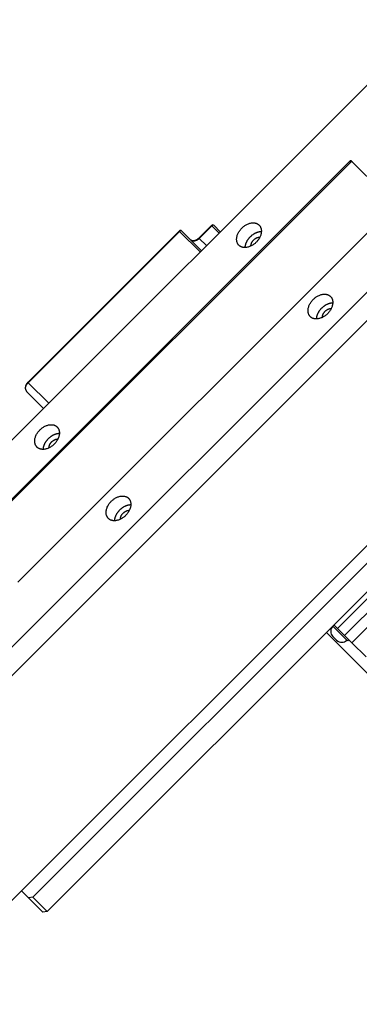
# Model space of a CAD drawing. Extents: x -336 to 855, y -4279 to -3403.
# Tile 15 of 19: x 608 to 655, y -3626 to -3488. Entities that reach past the tile are written whole.
import ezdxf

# ---------------------------------------------------------------- set-up
doc = ezdxf.new("R2010")
doc.units = 0
doc.header["$LTSCALE"] = 25.4
doc.linetypes.add('DASHEDBIDOT', pattern=[12.4, 3, -3, 0.2, -3, 0.2, -3])
doc.layers.add('Layer0000', color=7, linetype='CONTINUOUS', lineweight=25)

msp = doc.modelspace()

# ---------------------------------------------------------------- linework, layer by layer
at = {"layer": 'Layer0000', "color": 7, "linetype": 'Continuous', "lineweight": 25}
for p, q in [((670.6742313, -3482.8794177), (575.9219226, -3577.6317263)), ((590.4219226, -3592.1317263), (685.1742313, -3497.3794177)), ((592.4219226, -3594.1317263), (687.1742313, -3499.3794177)), ((653.7628045, -3508.0408444), (601.0833493, -3560.7202996)), ((653.8878045, -3508.1658444), (601.2083493, -3560.8452996)), ((660.0645812, -3513.9890677), (654.0645812, -3507.9890677)), ((591.9041556, -3626.1408713), (706.1019008, -3511.9431262)), ((607.3333493, -3566.9702996), (660.0128045, -3514.2908444)), ((704.1742313, -3516.3794177), (609.4219226, -3611.1317263)), ((634.4438922, -3517.0062033), (632.6761252, -3518.7739703)), ((635.6724456, -3517.8812033), (634.7974456, -3517.0062033)), ((629.9172418, -3517.7828538), (608.7040383, -3538.9960572)), ((706.1742313, -3518.3794177), (611.4219226, -3613.1317263)), ((633.0207952, -3520.5328538), (630.2707952, -3517.7828538)), ((608.5487083, -3540.2549407), (610.9237083, -3542.6299407)), ((651.6588127, -3573.3948363), (651.4088127, -3573.1448363)), ((652.0855894, -3573.4680596), (651.5855894, -3572.9680596)), ((653.4694728, -3575.2054964), (651.6588127, -3573.3948363)), ((653.0855894, -3574.4680596), (652.0855894, -3573.4680596)), ((650.5249292, -3574.0287197), (660.5790159, -3584.0828065)), ((651.4365408, -3574.586778), (651.9668709, -3575.1171081)), ((654.0855894, -3575.4680596), (653.0855894, -3574.4680596)), ((653.6462495, -3575.0287197), (653.4694728, -3575.2054964)), ((656.0855894, -3577.4680596), (654.0855894, -3575.4680596)), ((608.8183692, -3611.2352797), (607.8140582, -3610.2309688)), ((609.4219226, -3611.1317263), (608.8183692, -3611.2352797)), ((610.8183692, -3613.2352797), (608.8183692, -3611.2352797)), ((611.4219226, -3613.1317263), (609.4219226, -3611.1317263)), ((611.4219226, -3613.1317263), (610.8183692, -3613.2352797))]:
    msp.add_line(p, q, dxfattribs=at)
at = {"layer": 'Layer0000', "color": 251, "linetype": 'DASHEDBIDOT', "lineweight": 18}
for p, q in [((653.7628045, -3508.0408444), (653.8878045, -3508.1658444)), ((634.4438922, -3517.0062033), (634.4956689, -3517.05798)), ((608.755815, -3539.0478339), (629.9690185, -3517.8346305)), ((629.9172418, -3517.7828538), (629.9690185, -3517.8346305)), ((629.9690185, -3517.8346305), (632.8440185, -3520.7096305)), ((632.7279019, -3518.825747), (634.4956689, -3517.05798)), ((634.4956689, -3517.05798), (635.4956689, -3518.05798)), ((632.7279019, -3518.825747), (632.6761252, -3518.7739703)), ((633.7279019, -3519.825747), (632.7279019, -3518.825747)), ((608.755815, -3539.0478339), (608.7040383, -3538.9960572)), ((611.630815, -3541.9228339), (608.755815, -3539.0478339)), ((652.0855894, -3573.4680596), (666.0509483, -3559.5027006)), ((653.0855894, -3574.4680596), (667.0509483, -3560.5027006)), ((668.0509483, -3561.5027006), (654.0855894, -3575.4680596))]:
    msp.add_line(p, q, dxfattribs=at)
at = {"layer": 'Layer0000', "color": 7, "linetype": 'Continuous', "lineweight": 25}
for centre, radius, start, end in [((634.6206689, -3517.18298), 0.25, 45.001034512, 134.999950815), ((630.0940185, -3517.9596305), 0.25, 44.997349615, 135.011753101), ((652.1436476, -3573.8796712), 1, 135, 225.000030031), ((652.6739777, -3574.4100013), 1, 225.000000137, 315)]:
    msp.add_arc(centre, radius, start, end, dxfattribs=at)
for points in [[(654.0645812, -3507.9890677), (653.9395812, -3507.8640677), (653.7628045, -3508.0408444)], [(654.1895812, -3508.1140677), (654.0645812, -3507.9890677), (653.8878045, -3508.1658444)]]:
    msp.add_rational_spline(points, [1, 0.707106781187, 1], degree=2, dxfattribs=at)
at = {"layer": 'Layer0000', "color": 251, "linetype": 'DASHEDBIDOT', "lineweight": 18}
for points in [[(634.4956689, -3517.05798), (634.6724456, -3516.8812033), (634.7974456, -3517.0062033)], [(629.9690185, -3517.8346305), (630.1457952, -3517.6578538), (630.2707952, -3517.7828538)], [(631.5207952, -3519.0328538), (632.0207952, -3519.5328538), (632.7279019, -3518.825747)], [(608.5487083, -3540.2549407), (608.0487083, -3539.7549407), (608.755815, -3539.0478339)]]:
    msp.add_rational_spline(points, [1, 0.707106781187, 1], degree=2, dxfattribs=at)
at = {"layer": 'Layer0000', "color": 7, "linetype": 'Continuous', "lineweight": 25}
for points, weights, knots in [([(638.275999, -3519.7776499), (637.275999, -3518.7776499), (638.6902125, -3517.3634364), (640.1044261, -3515.9492228), (641.1044261, -3516.9492228)], [1, 0.707106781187, 1, 0.707106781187, 1], [0, 0, 0, 0.25, 0.25, 0.5, 0.5, 0.5]), ([(641.1044261, -3516.9492228), (642.1044261, -3517.9492228), (640.6902125, -3519.3634364), (639.275999, -3520.7776499), (638.275999, -3519.7776499)], [1, 0.707106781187, 1, 0.707106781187, 1], [0.5, 0.5, 0.5, 0.75, 0.75, 1, 1, 1]), ([(639.1588417, -3520.0948072), (639.1831058, -3519.2705432), (639.8902125, -3518.5634364), (640.5973193, -3517.8563296), (641.4215834, -3517.8320655)], [0.857864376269, 0.828427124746, 1, 0.828427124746, 0.857864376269], [0.10355339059, 0.10355339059, 0.10355339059, 0.25, 0.25, 0.39644660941, 0.39644660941, 0.39644660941]), ([(639.9593399, -3519.8868872), (639.9519814, -3519.4266675), (640.3527125, -3519.0259364), (640.7534437, -3518.6252052), (641.2136633, -3518.6325637)], [0.860891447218, 0.820771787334, 1, 0.820771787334, 0.860891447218], [0.09701915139, 0.09701915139, 0.09701915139, 0.25, 0.25, 0.40298084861, 0.40298084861, 0.40298084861]), ([(648.275999, -3529.7776499), (647.275999, -3528.7776499), (648.6902125, -3527.3634364), (650.1044261, -3525.9492228), (651.1044261, -3526.9492228)], [1, 0.707106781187, 1, 0.707106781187, 1], [0, 0, 0, 0.25, 0.25, 0.5, 0.5, 0.5]), ([(651.1044261, -3526.9492228), (652.1044261, -3527.9492228), (650.6902125, -3529.3634364), (649.275999, -3530.7776499), (648.275999, -3529.7776499)], [1, 0.707106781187, 1, 0.707106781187, 1], [0.5, 0.5, 0.5, 0.75, 0.75, 1, 1, 1]), ([(649.1588417, -3530.0948072), (649.1831058, -3529.2705432), (649.8902125, -3528.5634364), (650.5973193, -3527.8563296), (651.4215834, -3527.8320655)], [0.857864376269, 0.828427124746, 1, 0.828427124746, 0.857864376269], [0.10355339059, 0.10355339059, 0.10355339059, 0.25, 0.25, 0.39644660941, 0.39644660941, 0.39644660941]), ([(649.9593399, -3529.8868872), (649.9519814, -3529.4266675), (650.3527125, -3529.0259364), (650.7534437, -3528.6252052), (651.2136633, -3528.6325637)], [0.860891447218, 0.820771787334, 1, 0.820771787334, 0.860891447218], [0.09701915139, 0.09701915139, 0.09701915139, 0.25, 0.25, 0.40298084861, 0.40298084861, 0.40298084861]), ([(609.9917277, -3548.0619212), (608.9917277, -3547.0619212), (610.4059413, -3545.6477076), (611.8201549, -3544.2334941), (612.8201549, -3545.2334941)], [1, 0.707106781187, 1, 0.707106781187, 1], [0, 0, 0, 0.25, 0.25, 0.5, 0.5, 0.5]), ([(612.8201549, -3545.2334941), (613.8201549, -3546.2334941), (612.4059413, -3547.6477076), (610.9917277, -3549.0619212), (609.9917277, -3548.0619212)], [1, 0.707106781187, 1, 0.707106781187, 1], [0.5, 0.5, 0.5, 0.75, 0.75, 1, 1, 1]), ([(610.8745704, -3548.3790785), (610.8988345, -3547.5548144), (611.6059413, -3546.8477076), (612.3130481, -3546.1406009), (613.1373121, -3546.1163368)], [0.857864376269, 0.828427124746, 1, 0.828427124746, 0.857864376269], [0.10355339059, 0.10355339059, 0.10355339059, 0.25, 0.25, 0.39644660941, 0.39644660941, 0.39644660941]), ([(611.6750686, -3548.1711584), (611.6677101, -3547.7109388), (612.0684413, -3547.3102076), (612.4691725, -3546.9094765), (612.9293921, -3546.916835)], [0.860891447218, 0.820771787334, 1, 0.820771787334, 0.860891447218], [0.09701915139, 0.09701915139, 0.09701915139, 0.25, 0.25, 0.40298084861, 0.40298084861, 0.40298084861]), ([(619.9917277, -3558.0619212), (618.9917277, -3557.0619212), (620.4059413, -3555.6477076), (621.8201549, -3554.2334941), (622.8201549, -3555.2334941)], [1, 0.707106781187, 1, 0.707106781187, 1], [0, 0, 0, 0.25, 0.25, 0.5, 0.5, 0.5]), ([(622.8201549, -3555.2334941), (623.8201549, -3556.2334941), (622.4059413, -3557.6477076), (620.9917277, -3559.0619212), (619.9917277, -3558.0619212)], [1, 0.707106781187, 1, 0.707106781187, 1], [0.5, 0.5, 0.5, 0.75, 0.75, 1, 1, 1]), ([(620.8745704, -3558.3790785), (620.8988345, -3557.5548144), (621.6059413, -3556.8477076), (622.3130481, -3556.1406009), (623.1373121, -3556.1163368)], [0.857864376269, 0.828427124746, 1, 0.828427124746, 0.857864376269], [0.10355339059, 0.10355339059, 0.10355339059, 0.25, 0.25, 0.39644660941, 0.39644660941, 0.39644660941]), ([(621.6750686, -3558.1711584), (621.6677101, -3557.7109388), (622.0684413, -3557.3102076), (622.4691725, -3556.9094765), (622.9293921, -3556.916835)], [0.860891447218, 0.820771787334, 1, 0.820771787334, 0.860891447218], [0.09701915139, 0.09701915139, 0.09701915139, 0.25, 0.25, 0.40298084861, 0.40298084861, 0.40298084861])]:
    msp.add_rational_spline(points, weights, degree=2, knots=knots, dxfattribs=at)
for points, knots in [([(632.676119, -3518.7739766), (632.5579753, -3518.8917977), (632.3356678, -3519.0325829), (632.0797052, -3519.1439533), (631.773343, -3519.1667538), (631.579025, -3519.0910996), (631.5227602, -3519.0348347)], [0, 0, 0, 0.19925804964, 0.32705589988, 0.56450686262, 0.80833915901, 0.99669642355, 0.99669642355, 0.99669642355]), ([(608.7040383, -3538.9960572), (608.534592, -3539.1660876), (608.3727139, -3539.5341488), (608.3443686, -3539.8717487), (608.4523391, -3540.1575666), (608.5487083, -3540.2549407)], [0, 0, 0, 0.3092659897, 0.5421014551, 0.7941932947, 1, 1, 1])]:
    msp.add_open_spline(points, degree=2, knots=knots, dxfattribs=at)

doc.saveas('drawing.dxf')
